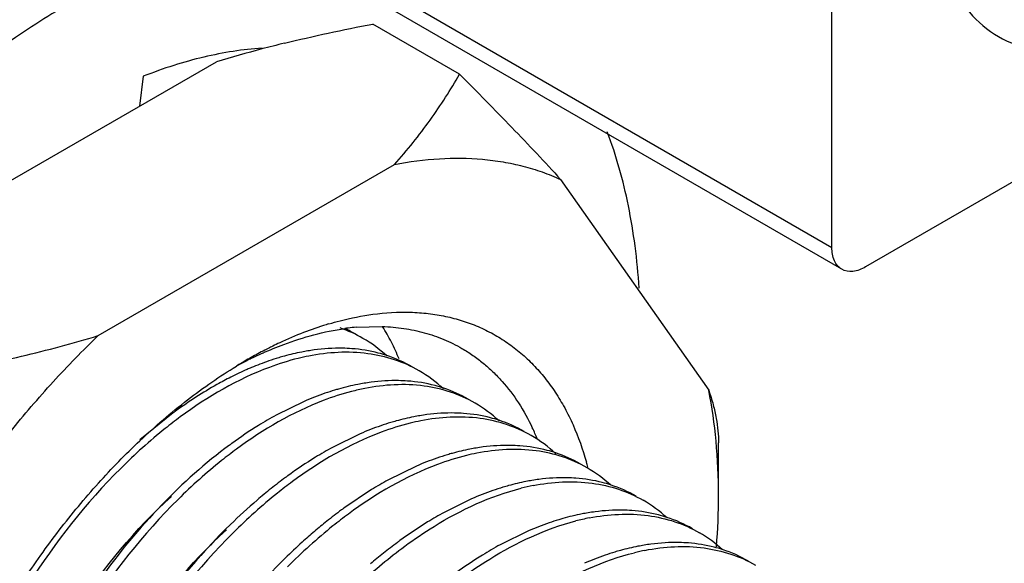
# Model space of a CAD drawing. Header units: inches. Extents: x 0 to 34, y 0 to 22.
# Tile 58 of 168: x 4.732 to 4.915, y 15.293 to 15.394. Entities that reach past the tile are written whole.
import ezdxf

# ---------------------------------------------------------------- set-up
doc = ezdxf.new("R2010")
doc.units = ezdxf.units.IN
doc.header["$LTSCALE"] = 1.87
doc.header["$MEASUREMENT"] = 0
doc.layers.get('0').update_dxf_attribs({"linetype": 'CONTINUOUS'})
doc.layers.add('02___PRT_ALL_AXES', color=7, linetype='CONTINUOUS')

msp = doc.modelspace()

# ---------------------------------------------------------------- linework, layer by layer
at = {"color": 7, "linetype": 'CONTINUOUS'}
for p, q in [((4.7429451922, 15.4321394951), (4.8828354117, 15.3513686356)), ((4.884669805, 15.3473138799), (4.7413219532, 15.430081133)), ((4.9976706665, 15.4104405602), (4.8890991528, 15.3477527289)), ((4.8828354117, 15.3513686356), (4.8828354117, 15.4068178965)), ((4.7545434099, 15.3832315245), (4.7538351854, 15.3776594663)), ((4.7941935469, 15.3365212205), (4.799085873, 15.3366622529))]:
    msp.add_line(p, q, dxfattribs=at)
at = {"color": 6, "linetype": 'CONTINUOUS'}
for p, q in [((4.7845455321, 15.3227157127), (4.7793297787, 15.3201628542)), ((4.7601571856, 15.3205848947), (4.7539103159, 15.3155467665)), ((4.7949815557, 15.3166859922), (4.7898257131, 15.3141619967)), ((4.8054262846, 15.3106628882), (4.8001322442, 15.3080647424)), ((4.7970958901, 15.3062994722), (4.7919112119, 15.3028218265)), ((4.8156991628, 15.3045632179), (4.810601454, 15.30205196)), ((4.8263038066, 15.2986050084), (4.8210368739, 15.2960241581))]:
    msp.add_line(p, q, dxfattribs=at)
at = {"color": 7, "linetype": 'CONTINUOUS'}
for centre, radius, start, end in [((4.8077241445, 15.2754520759), 0.0644330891, 107.2281884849, 111.1993602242), ((4.8063301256, 15.2797434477), 0.0599214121, 106.6680306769, 107.1703745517), ((4.7982226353, 15.2919775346), 0.0447261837, 97.082236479, 97.8353917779), ((4.7980749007, 15.293177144), 0.0435175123, 95.1170456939, 97.0839441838), ((4.8105668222, 15.2682491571), 0.0721765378, 111.2355826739, 115.0833795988), ((4.8134211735, 15.2621942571), 0.0788708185, 116.1461336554, 116.8050199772), ((4.8125683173, 15.2639306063), 0.0769363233, 115.0699341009, 116.1458039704), ((4.816613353, 15.2561485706), 0.0857079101, 118.1286163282, 120.001236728), ((4.8063646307, 15.2661575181), 0.0719049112, 114.2694899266, 116.148621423), ((4.8147208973, 15.259651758), 0.081726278, 117.0541083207, 118.1164496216), ((4.8138828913, 15.2612794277), 0.0798955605, 116.8386478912, 117.0498102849), ((4.818716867, 15.2525137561), 0.089907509, 120.0039124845, 121.3739694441), ((4.808854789, 15.2611927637), 0.0774593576, 116.8866492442, 118.4855604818), ((4.8075132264, 15.2638117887), 0.0745167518, 116.1465269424, 116.8773071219), ((4.7884902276, 15.2995097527), 0.0426677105, 23.8089714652, 25.4074449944), ((4.7871561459, 15.2989170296), 0.0441275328, 22.3387141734, 23.8138104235), ((4.7826541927, 15.2961306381), 0.056544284, 14.6766534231, 15.6872993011)]:
    msp.add_arc(centre, radius, start, end, dxfattribs=at)
at = {"color": 6, "linetype": 'CONTINUOUS'}
for centre, radius, start, end in [((4.7831391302, 15.3129930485), 0.0247555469, 60.0822232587, 70.8848195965), ((4.7819573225, 15.3139969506), 0.0244770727, 60.0396652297, 65.4517755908), ((4.7829536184, 15.3127786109), 0.0250339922, 47.339943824, 59.9590014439), ((4.7933059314, 15.2860175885), 0.0468131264, 105.4331484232, 106.7693325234), ((4.7923879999, 15.2894973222), 0.0432146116, 101.1016980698, 105.4877373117), ((4.7935882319, 15.2892579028), 0.0426900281, 101.0967094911, 103.7693533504), ((4.7918566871, 15.2921511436), 0.0405081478, 99.4597035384, 101.0870244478), ((4.7915957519, 15.2937200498), 0.0389176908, 97.6936578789, 99.4603939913), ((4.7922128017, 15.3075831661), 0.0249022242, 60.0968439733, 72.0129301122), ((4.7952754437, 15.2800837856), 0.0530663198, 109.0740523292, 112.8231280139), ((4.7939620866, 15.2838628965), 0.049065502, 106.777017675, 109.066725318), ((4.7985027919, 15.27248105), 0.0613263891, 113.6101378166, 116.7971461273), ((4.7969527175, 15.275963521), 0.0575146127, 112.7710813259, 113.5846829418), ((4.7933821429, 15.3067135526), 0.0250705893, 46.9255397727, 59.9605330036), ((4.8029316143, 15.2830846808), 0.043609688, 101.1113514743, 105.9746633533), ((4.8023352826, 15.2860488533), 0.04058616, 99.4368294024, 101.0917165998), ((4.802052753, 15.2877564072), 0.0388553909, 97.4865973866, 99.43869404), ((4.8059670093, 15.2733048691), 0.053854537, 109.0300168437, 113.4385636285), ((4.8045107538, 15.2774896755), 0.0494236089, 106.8403756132, 109.0159251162), ((4.8039221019, 15.2794090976), 0.0474159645, 105.9029745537, 106.8315072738), ((4.8041659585, 15.2826886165), 0.0432453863, 101.1108938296, 104.499995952), ((4.8026674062, 15.3016237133), 0.0248348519, 59.997993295, 71.5375834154), ((4.8037875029, 15.3006658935), 0.0251043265, 47.2417954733, 59.8658596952), ((4.8115715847, 15.2507944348), 0.0866841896, 126.0234230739, 126.3789506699), ((4.8132805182, 15.2580559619), 0.0707807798, 118.6632267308, 121.7736034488), ((4.8133060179, 15.2773757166), 0.0432879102, 101.1273295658, 105.5886046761), ((4.8127527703, 15.2801312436), 0.0404774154, 99.4723745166, 101.1116772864), ((4.8124717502, 15.2818236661), 0.0387618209, 97.5212153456, 99.4743508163), ((4.8176372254, 15.2510006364), 0.0790728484, 121.7654221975, 126.0830215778), ((4.8164103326, 15.2673553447), 0.0537838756, 109.1155766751, 113.4796805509), ((4.8149204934, 15.2716182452), 0.0492681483, 106.8246386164, 109.1019738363), ((4.8142566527, 15.2737908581), 0.04699639, 105.5304680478, 106.8166208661), ((4.8145024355, 15.2771536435), 0.0427455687, 101.1221045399, 103.8494615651), ((4.8130436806, 15.2954309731), 0.0250069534, 60.0455357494, 71.8726252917), ((4.8142513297, 15.2946217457), 0.0251039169, 46.9464944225, 59.9166864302), ((4.8218292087, 15.2450553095), 0.0863466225, 126.0075557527, 126.3761647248), ((4.8241448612, 15.2513206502), 0.0716019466, 118.6399993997, 121.5766873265), ((4.8252730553, 15.2657854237), 0.0490563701, 106.6079628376, 109.083511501), ((4.8246242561, 15.2679294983), 0.0468163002, 105.4884312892, 106.5970578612), ((4.8237224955, 15.2713484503), 0.0432807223, 101.0754456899, 105.54667579), ((4.824918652, 15.2711295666), 0.0427352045, 101.0700434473, 103.7795832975), ((4.8231807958, 15.2740592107), 0.0405163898, 99.4110657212, 101.0600743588), ((4.8229052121, 15.2757300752), 0.0388229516, 97.444817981, 99.4130425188), ((4.8235685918, 15.289584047), 0.0248123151, 60.0940632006, 71.5653149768), ((4.8281976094, 15.2447402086), 0.079330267, 121.58168572, 126.0770687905), ((4.8267910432, 15.2614309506), 0.0536678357, 109.0951339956, 113.4589805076), ((4.8323666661, 15.2388173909), 0.0865723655, 125.9988088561, 126.3581893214), ((4.8247163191, 15.288672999), 0.0250273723, 47.4338454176, 59.9619363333), ((4.8343883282, 15.2361009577), 0.0899584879, 126.3694700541, 128.5174307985), ((4.8345251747, 15.2454131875), 0.0714709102, 118.764837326, 121.5807397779), ((4.8350642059, 15.2619068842), 0.0468131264, 105.4331484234, 106.7693325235), ((4.8341462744, 15.2653866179), 0.0432146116, 101.1016980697, 105.4877373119), ((4.8353638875, 15.2650761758), 0.0427639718, 101.0592963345, 104.085037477), ((4.8336149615, 15.2680404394), 0.0405081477, 99.4597035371, 101.0870244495), ((4.8333422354, 15.2696851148), 0.0388410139, 97.5224095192, 99.461608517), ((4.833967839, 15.2834654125), 0.0249099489, 60.0984726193, 72.1103338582), ((4.8378626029, 15.2317308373), 0.095541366, 128.5155317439, 130.535649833), ((4.8372507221, 15.2553775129), 0.0537001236, 109.124221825, 113.6614528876), ((4.8357284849, 15.2597265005), 0.049092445, 106.7774403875, 109.108557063), ((4.83515656, 15.2826183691), 0.0250483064, 47.3306763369, 59.9747294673), ((4.8449602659, 15.2299686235), 0.0901211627, 126.401341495, 128.591217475), ((4.8428117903, 15.2328513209), 0.086525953, 126.0343019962, 126.3890491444), ((4.8450714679, 15.239221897), 0.0716644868, 118.750182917, 121.5858722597), ((4.8446898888, 15.2589739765), 0.043609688, 101.1113514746, 105.9746633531), ((4.8440935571, 15.2619381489), 0.04058616, 99.4368294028, 101.0917165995), ((4.8438132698, 15.26363121), 0.0388700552, 97.5185923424, 99.4384511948), ((4.8484579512, 15.2255736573), 0.0957380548, 128.5866953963, 130.3783750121), ((4.849097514, 15.2326910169), 0.0793366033, 121.5922958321, 126.1028339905), ((4.8477353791, 15.2491686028), 0.0538820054, 109.0596132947, 113.4376009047), ((4.8462753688, 15.2533589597), 0.0494445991, 106.8406898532, 109.0461676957), ((4.8456803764, 15.2552983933), 0.0474159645, 105.9029745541, 106.8315072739), ((4.8459146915, 15.2586107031), 0.0432111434, 101.0881047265, 104.4629441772), ((4.8444121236, 15.2774837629), 0.0248669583, 60.0046369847, 71.9533538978), ((4.8516285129, 15.2218428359), 0.1006341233, 130.3774256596, 132.108413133), ((4.8455711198, 15.2765941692), 0.0250587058, 47.5536967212, 59.8712328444), ((4.8553561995, 15.2239624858), 0.0900769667, 126.3900166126, 128.497386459), ((4.853329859, 15.2266837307), 0.0866841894, 126.0234230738, 126.3789506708), ((4.8550682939, 15.2338950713), 0.0708389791, 118.7118751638, 121.7725145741), ((4.8542332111, 15.2576924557), 0.0387825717, 97.5666802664, 99.4740073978), ((4.8587466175, 15.2196920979), 0.0955295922, 128.4945306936, 130.3626430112), ((4.8566755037, 15.2475178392), 0.049257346, 106.8244715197, 109.0858924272), ((4.8560149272, 15.2496801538), 0.04699639, 105.530468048, 106.8166208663), ((4.8550642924, 15.2532650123), 0.0432879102, 101.1273295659, 105.5886046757), ((4.8562572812, 15.2530584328), 0.0427297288, 101.1168790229, 103.8242054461), ((4.8545110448, 15.2560205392), 0.0404774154, 99.4723745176, 101.1116772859), ((4.8547909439, 15.2712963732), 0.0250331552, 60.0510081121, 72.2118871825), ((4.8593954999, 15.2268899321), 0.0790728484, 121.7654221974, 126.0830215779), ((4.8581630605, 15.2432586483), 0.0537688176, 109.0998437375, 113.4802066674)]:
    msp.add_arc(centre, radius, start, end, dxfattribs=at)
at = {"color": 7, "linetype": 'CONTINUOUS'}
for points, knots in [([(4.9159780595, 15.4623323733), (4.9117212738, 15.455598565), (4.9065502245, 15.4448891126), (4.9026177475, 15.4301246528), (4.9013802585, 15.419699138), (4.9018620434, 15.4101446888), (4.9040797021, 15.4018173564), (4.9080201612, 15.3950594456), (4.9118206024, 15.3918111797), (4.9138560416, 15.3906362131)], [0, 0, 0, 0, 0.3048412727, 0.4492514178, 0.5833844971, 0.704929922, 0.8132477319, 0.9100671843, 1, 1, 1, 1]), ([(4.9138560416, 15.3906362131), (4.9158040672, 15.3895117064), (4.9202799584, 15.3878858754), (4.9277139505, 15.3876994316), (4.9356381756, 15.3896110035), (4.9407926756, 15.3920649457), (4.9433849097, 15.3935616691)], [0, 0, 0, 0, 0.2177640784, 0.4509329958, 0.7102050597, 1, 1, 1, 1]), ([(4.7766881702, 15.3884700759), (4.7748927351, 15.3883516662), (4.7712445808, 15.38794414), (4.7657416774, 15.3868603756), (4.7601354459, 15.3852989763), (4.7564138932, 15.3839694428), (4.7545434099, 15.3832315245)], [0, 0, 0, 0, 0.2363284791, 0.4814254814, 0.7359001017, 1, 1, 1, 1]), ([(4.8846700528, 15.3473143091), (4.8840726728, 15.3476592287), (4.8830404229, 15.3489507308), (4.8828354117, 15.3505226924), (4.8828354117, 15.3513686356)], [0, 0, 0, 0, 0.4491658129, 1, 1, 1, 1]), ([(4.8890991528, 15.3477527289), (4.8883664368, 15.3473296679), (4.8869023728, 15.3467210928), (4.8852675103, 15.3469693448), (4.8846700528, 15.3473143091)], [0, 0, 0, 0, 0.5508424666, 1, 1, 1, 1]), ([(4.7891431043, 15.3371471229), (4.7898335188, 15.3373538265), (4.7925321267, 15.338108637), (4.7952885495, 15.3386622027), (4.7973517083, 15.3389375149)], [0, 0, 0, 0, 0.2571938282, 1, 1, 1, 1]), ([(4.7973517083, 15.3389375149), (4.7996585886, 15.3392453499), (4.8031149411, 15.3394502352), (4.8076384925, 15.3391276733), (4.8108707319, 15.3386004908), (4.8139777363, 15.3377867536), (4.8169486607, 15.3366881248), (4.8197728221, 15.335308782), (4.822440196, 15.3336536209), (4.8249407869, 15.331728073), (4.8272663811, 15.329539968), (4.8294084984, 15.3270966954), (4.8313600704, 15.324407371), (4.8331151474, 15.3214813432), (4.8352176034, 15.3172112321), (4.8364291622, 15.3137804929), (4.8370922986, 15.3114194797)], [0, 0, 0, 0, 0.1308719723, 0.1935717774, 0.2547605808, 0.3147549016, 0.3739042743, 0.432587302, 0.4911965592, 0.5501280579, 0.6097657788, 0.670472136, 0.7325768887, 0.7963690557, 0.8620964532, 1, 1, 1, 1]), ([(4.799085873, 15.3366622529), (4.8004252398, 15.3366163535), (4.8030632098, 15.3363823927), (4.8069054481, 15.3355781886), (4.8105439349, 15.3343302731), (4.8128244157, 15.3332037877), (4.8139162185, 15.3325734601)], [0, 0, 0, 0, 0.2588740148, 0.5102772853, 0.7564751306, 1, 1, 1, 1]), ([(4.8022188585, 15.3306181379), (4.8017814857, 15.331676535), (4.8008401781, 15.3337285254), (4.7997311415, 15.3356955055), (4.7991433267, 15.3366367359)], [0, 0, 0, 0, 0.5078726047, 1, 1, 1, 1]), ([(4.7768096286, 15.3317076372), (4.7780951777, 15.3322869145), (4.7830251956, 15.334331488), (4.7882336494, 15.335750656), (4.792125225, 15.3362861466)], [0, 0, 0, 0, 0.2641365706, 1, 1, 1, 1]), ([(4.8139162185, 15.3325734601), (4.814609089, 15.3321734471), (4.815965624, 15.3313141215), (4.8178946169, 15.3298580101), (4.8197159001, 15.3282371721), (4.8220137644, 15.3258420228), (4.8245999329, 15.322428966), (4.8262759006, 15.3194061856), (4.8270310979, 15.317816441)], [0, 0, 0, 0, 0.1197702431, 0.2400756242, 0.3614376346, 0.4843551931, 0.7365214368, 1, 1, 1, 1]), ([(4.7539257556, 15.3153891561), (4.7567630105, 15.3180632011), (4.7611471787, 15.3218346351), (4.7672687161, 15.3263178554), (4.7703598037, 15.3283310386), (4.7719090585, 15.3292756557)], [0, 0, 0, 0, 0.5140018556, 0.7607799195, 1, 1, 1, 1]), ([(4.7261090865, 15.2792690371), (4.7280112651, 15.2826757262), (4.7320470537, 15.289325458), (4.7387585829, 15.2987577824), (4.7460189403, 15.3074947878), (4.7512441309, 15.3128617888), (4.7539257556, 15.3153891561)], [0, 0, 0, 0, 0.2558343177, 0.5095051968, 0.7583837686, 1, 1, 1, 1])]:
    msp.add_open_spline(points, degree=3, knots=knots, dxfattribs=at)
msp.add_open_spline([(4.7778116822, 15.332568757), (4.7778257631, 15.3325758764), (4.777839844, 15.3325829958), (4.7778539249, 15.3325901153)], degree=3, dxfattribs=at)
at = {"color": 6, "linetype": 'CONTINUOUS'}
for points, knots in [([(4.8059323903, 15.32841668), (4.8030314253, 15.3300890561), (4.7961369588, 15.3323072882), (4.7889835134, 15.3318571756), (4.7853718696, 15.3311497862)], [0, 0, 0, 0, 0.4763991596, 1, 1, 1, 1]), ([(4.79338676, 15.3325270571), (4.7928203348, 15.3325689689), (4.7904845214, 15.3326758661), (4.7881392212, 15.3325241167), (4.7863855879, 15.3322874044)], [0, 0, 0, 0, 0.2429822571, 1, 1, 1, 1]), ([(4.7999026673, 15.3312683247), (4.7993856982, 15.331436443), (4.7972576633, 15.3320546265), (4.7950537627, 15.3324037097), (4.79338676, 15.3325270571)], [0, 0, 0, 0, 0.2454060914, 1, 1, 1, 1]), ([(4.7834274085, 15.3307210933), (4.7816048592, 15.330274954), (4.7737617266, 15.32781266), (4.7665559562, 15.3235839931), (4.7614621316, 15.3198314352)], [0, 0, 0, 0, 0.2287354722, 1, 1, 1, 1]), ([(4.770854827, 15.3272214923), (4.7699905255, 15.3267854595), (4.7664422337, 15.3248939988), (4.7630596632, 15.322697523), (4.7605912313, 15.3209025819)], [0, 0, 0, 0, 0.2408048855, 1, 1, 1, 1]), ([(4.8163905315, 15.3223774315), (4.8134922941, 15.3240545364), (4.8065993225, 15.3262839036), (4.7994443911, 15.3258311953), (4.7958322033, 15.3251234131)], [0, 0, 0, 0, 0.4763580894, 1, 1, 1, 1]), ([(4.8037676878, 15.3265069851), (4.8032188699, 15.3265463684), (4.8009577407, 15.3266465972), (4.7986879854, 15.326503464), (4.7969901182, 15.3262805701)], [0, 0, 0, 0, 0.2431774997, 1, 1, 1, 1]), ([(4.8105321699, 15.3251803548), (4.8099968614, 15.3253593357), (4.807790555, 15.3260167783), (4.8055000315, 15.3263826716), (4.8037676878, 15.3265069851)], [0, 0, 0, 0, 0.2452757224, 1, 1, 1, 1]), ([(4.7933381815, 15.324556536), (4.7915584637, 15.3240970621), (4.7839225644, 15.3216178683), (4.7768950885, 15.3174852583), (4.7719233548, 15.3138230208)], [0, 0, 0, 0, 0.22938544, 1, 1, 1, 1]), ([(4.8268348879, 15.3163441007), (4.8239322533, 15.3180208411), (4.8170351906, 15.3202558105), (4.8098719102, 15.3198060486), (4.8062567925, 15.3190963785)], [0, 0, 0, 0, 0.4764085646, 1, 1, 1, 1]), ([(4.8142161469, 15.3204781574), (4.8136642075, 15.3205183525), (4.8113896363, 15.3206212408), (4.8091060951, 15.3204772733), (4.8073980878, 15.3202519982)], [0, 0, 0, 0, 0.2431249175, 1, 1, 1, 1]), ([(4.8208241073, 15.3191967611), (4.8203002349, 15.3193685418), (4.8181430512, 15.3200000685), (4.8159072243, 15.3203550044), (4.8142161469, 15.3204781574)], [0, 0, 0, 0, 0.2453709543, 1, 1, 1, 1]), ([(4.7614621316, 15.3198314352), (4.7605089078, 15.3191292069), (4.7566316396, 15.316149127), (4.7529892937, 15.3128670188), (4.7503643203, 15.3102516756)], [0, 0, 0, 0, 0.2421467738, 1, 1, 1, 1]), ([(4.8042703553, 15.318656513), (4.802451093, 15.3182085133), (4.7946259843, 15.3157426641), (4.7874334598, 15.3115259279), (4.7823487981, 15.3077829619)], [0, 0, 0, 0, 0.2288415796, 1, 1, 1, 1]), ([(4.7706184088, 15.3145764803), (4.7661144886, 15.3112588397), (4.7574088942, 15.3034731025), (4.74998671, 15.2944814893), (4.7464744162, 15.2895886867)], [0, 0, 0, 0, 0.4815352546, 1, 1, 1, 1]), ([(4.8246891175, 15.3144456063), (4.8241374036, 15.3144860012), (4.8218642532, 15.3145899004), (4.8195820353, 15.3144486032), (4.8178748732, 15.3142257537)], [0, 0, 0, 0, 0.2431782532, 1, 1, 1, 1]), ([(4.8314148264, 15.313123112), (4.8308824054, 15.3133008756), (4.8286884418, 15.3139541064), (4.8264114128, 15.3143195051), (4.8246891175, 15.3144456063)], [0, 0, 0, 0, 0.2453056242, 1, 1, 1, 1]), ([(4.7719233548, 15.3138230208), (4.7709899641, 15.3131354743), (4.7671942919, 15.3102205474), (4.7636241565, 15.3070154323), (4.7610480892, 15.3044639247)], [0, 0, 0, 0, 0.2422710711, 1, 1, 1, 1]), ([(4.8147396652, 15.3126348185), (4.8129178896, 15.3121885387), (4.8050786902, 15.3097272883), (4.7978745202, 15.3055034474), (4.7927839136, 15.3017518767)], [0, 0, 0, 0, 0.2287565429, 1, 1, 1, 1]), ([(4.8372444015, 15.310339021), (4.834347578, 15.3120090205), (4.8274624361, 15.314222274), (4.820319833, 15.3137742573), (4.8167131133, 15.3130696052)], [0, 0, 0, 0, 0.4764066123, 1, 1, 1, 1]), ([(4.7503643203, 15.3102516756), (4.7438728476, 15.3037840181), (4.7322524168, 15.2890022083), (4.723809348, 15.2722285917), (4.7204683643, 15.2633633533)], [0, 0, 0, 0, 0.4916729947, 1, 1, 1, 1]), ([(4.7823487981, 15.3077829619), (4.7813995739, 15.3070842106), (4.7775386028, 15.3041192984), (4.7739110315, 15.3008539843), (4.7712967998, 15.298251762)], [0, 0, 0, 0, 0.2421635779, 1, 1, 1, 1]), ([(4.8271606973, 15.3070459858), (4.8307671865, 15.3077496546), (4.8379106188, 15.3081933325), (4.8447929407, 15.3059749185), (4.8476902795, 15.3043053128)], [0, 0, 0, 0, 0.5235466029, 1, 1, 1, 1]), ([(4.8351644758, 15.308414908), (4.8346055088, 15.3084566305), (4.8323014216, 15.3085643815), (4.829987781, 15.3084201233), (4.8282574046, 15.3081918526)], [0, 0, 0, 0, 0.2430826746, 1, 1, 1, 1]), ([(4.8416198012, 15.307170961), (4.8411073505, 15.3073366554), (4.8389985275, 15.3079461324), (4.8368156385, 15.3082916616), (4.8351644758, 15.308414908)], [0, 0, 0, 0, 0.2454384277, 1, 1, 1, 1]), ([(4.8032520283, 15.2957438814), (4.8050277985, 15.2970505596), (4.8117303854, 15.3016009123), (4.8192293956, 15.3051194), (4.8249567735, 15.3065544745)], [0, 0, 0, 0, 0.2718800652, 1, 1, 1, 1]), ([(4.7295097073, 15.258545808), (4.7326872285, 15.2675265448), (4.7410723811, 15.2843669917), (4.7530607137, 15.2989228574), (4.7598094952, 15.3050345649)], [0, 0, 0, 0, 0.5113091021, 1, 1, 1, 1]), ([(4.7610480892, 15.3044639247), (4.7545556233, 15.2980333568), (4.7429102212, 15.283323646), (4.7344420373, 15.2666092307), (4.7310758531, 15.2577702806)], [0, 0, 0, 0, 0.4913916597, 1, 1, 1, 1]), ([(4.7757682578, 15.3043424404), (4.7740615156, 15.3028833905), (4.7671509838, 15.2965514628), (4.7610646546, 15.2893414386), (4.756911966, 15.2835543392)], [0, 0, 0, 0, 0.2396808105, 1, 1, 1, 1]), ([(4.7927839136, 15.3017518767), (4.791806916, 15.301031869), (4.7878319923, 15.2979721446), (4.7841039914, 15.2945956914), (4.7814198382, 15.2919034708)], [0, 0, 0, 0, 0.2419876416, 1, 1, 1, 1]), ([(4.8376044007, 15.3010152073), (4.8412143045, 15.3017210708), (4.8483643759, 15.302171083), (4.8552526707, 15.2999434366), (4.8581492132, 15.2982674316)], [0, 0, 0, 0, 0.5236153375, 1, 1, 1, 1]), ([(4.8455540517, 15.3023942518), (4.8450013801, 15.302434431), (4.842723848, 15.3025370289), (4.8404374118, 15.3023925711), (4.8387272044, 15.3021670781)], [0, 0, 0, 0, 0.2431313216, 1, 1, 1, 1]), ([(4.8521156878, 15.3011273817), (4.8515953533, 15.3012972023), (4.8494528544, 15.3019214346), (4.8472330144, 15.3022721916), (4.8455540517, 15.3023942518)], [0, 0, 0, 0, 0.2453650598, 1, 1, 1, 1]), ([(4.8136768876, 15.2897089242), (4.8154307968, 15.2910010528), (4.82205719, 15.295508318), (4.8294645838, 15.2989956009), (4.835122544, 15.3004524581)], [0, 0, 0, 0, 0.2715977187, 1, 1, 1, 1]), ([(4.7396531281, 15.251670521), (4.7427919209, 15.2607692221), (4.7511733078, 15.2778534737), (4.763240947, 15.2926235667), (4.7700543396, 15.2988300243)], [0, 0, 0, 0, 0.5108395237, 1, 1, 1, 1]), ([(4.7712967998, 15.298251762), (4.7647427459, 15.2917278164), (4.7530238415, 15.276804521), (4.7445363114, 15.2598600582), (4.7411963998, 15.250904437)], [0, 0, 0, 0, 0.49174241, 1, 1, 1, 1]), ([(4.7841497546, 15.2965010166), (4.7830780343, 15.2955325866), (4.7787539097, 15.2914563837), (4.7747620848, 15.2870314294), (4.7719307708, 15.2835375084)], [0, 0, 0, 0, 0.2431105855, 1, 1, 1, 1]), ([(4.856097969, 15.2963582), (4.8555340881, 15.2964016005), (4.8532086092, 15.2965147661), (4.8508729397, 15.2963691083), (4.8491263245, 15.2961373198)], [0, 0, 0, 0, 0.2429878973, 1, 1, 1, 1]), ([(4.8624385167, 15.2951327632), (4.8619346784, 15.2952947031), (4.8598626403, 15.2958911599), (4.8577193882, 15.2962334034), (4.856097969, 15.2963582)], [0, 0, 0, 0, 0.2455294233, 1, 1, 1, 1]), ([(4.7923778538, 15.2863950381), (4.7932534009, 15.2872617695), (4.7967084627, 15.2905686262), (4.80039231, 15.2936395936), (4.8032520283, 15.2957438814)], [0, 0, 0, 0, 0.2576049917, 1, 1, 1, 1]), ([(4.8241015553, 15.283668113), (4.8258969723, 15.2849899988), (4.8326693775, 15.2895856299), (4.8402565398, 15.293127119), (4.8460472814, 15.2945504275)], [0, 0, 0, 0, 0.2721406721, 1, 1, 1, 1]), ([(4.8480185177, 15.2949863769), (4.8516331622, 15.2956956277), (4.8587953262, 15.2961448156), (4.8656910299, 15.293909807), (4.8685932, 15.2922334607)], [0, 0, 0, 0, 0.5235991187, 1, 1, 1, 1])]:
    msp.add_open_spline(points, degree=3, knots=knots, dxfattribs=at)
at = {"layer": '02___PRT_ALL_AXES', "color": 7, "linetype": 'CONTINUOUS'}
for p, q in [((4.8134904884, 15.3836265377), (4.7973154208, 15.392965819)), ((4.7130232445, 15.3540951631), (4.7681883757, 15.3859468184)), ((4.7461688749, 15.3349572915), (4.8013340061, 15.3668089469)), ((4.8322966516, 15.3640452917), (4.8598792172, 15.3248077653)), ((4.8617148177, 15.3052265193), (4.8617148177, 15.3150251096))]:
    msp.add_line(p, q, dxfattribs=at)
for centre, radius, start, end in [((4.8360470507, 15.1608112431), 0.2351400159, 104.636023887, 106.7734629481), ((4.8453378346, 15.1260569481), 0.271114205, 103.7615107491, 104.679910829), ((4.7350081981, 15.3053863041), 0.1267067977, 355.5970638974, 359.9277668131)]:
    msp.add_arc(centre, radius, start, end, dxfattribs=at)
for points, knots in [([(4.7406058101, 15.3966583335), (4.7385541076, 15.3954737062), (4.7344533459, 15.3929669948), (4.7262929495, 15.3874416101), (4.7203820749, 15.3828323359), (4.7165259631, 15.3795733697)], [0, 0, 0, 0, 0.2404556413, 0.4875717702, 1, 1, 1, 1]), ([(4.7808449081, 15.3893886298), (4.783560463, 15.3900541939), (4.7890373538, 15.3913117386), (4.7945436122, 15.3924323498), (4.7973154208, 15.392965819)], [0, 0, 0, 0, 0.4976195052, 1, 1, 1, 1]), ([(4.8013340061, 15.3668089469), (4.8025367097, 15.3681378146), (4.8048346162, 15.3708340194), (4.8080079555, 15.3750201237), (4.8108898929, 15.3792752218), (4.8126510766, 15.3821725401), (4.8134904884, 15.3836265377)], [0, 0, 0, 0, 0.258656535, 0.5108948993, 0.7577098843, 1, 1, 1, 1]), ([(4.8134904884, 15.3836265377), (4.8167637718, 15.3803533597), (4.8215839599, 15.3754564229), (4.8278228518, 15.3688996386), (4.8308279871, 15.3656561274), (4.8322966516, 15.3640452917)], [0, 0, 0, 0, 0.5114670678, 0.7591461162, 1, 1, 1, 1]), ([(4.8469272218, 15.343796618), (4.846757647, 15.3464202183), (4.8462651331, 15.351562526), (4.8446480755, 15.361367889), (4.8426809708, 15.3684452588), (4.8409999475, 15.3729131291)], [0, 0, 0, 0, 0.2646442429, 0.5194818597, 1, 1, 1, 1]), ([(4.8013340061, 15.3668089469), (4.8041005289, 15.367351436), (4.8095603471, 15.3680796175), (4.8163670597, 15.3680183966), (4.821555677, 15.3673520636), (4.8252792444, 15.3665613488), (4.8288678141, 15.365475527), (4.8311733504, 15.3645533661), (4.8322966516, 15.3640452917)], [0, 0, 0, 0, 0.2678632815, 0.5216149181, 0.6441815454, 0.7644264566, 0.8828614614, 1, 1, 1, 1]), ([(4.7152062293, 15.2964387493), (4.7174381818, 15.3000256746), (4.7220893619, 15.3070317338), (4.7296238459, 15.317025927), (4.7376166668, 15.3263699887), (4.7432781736, 15.3321860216), (4.7461688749, 15.3349572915)], [0, 0, 0, 0, 0.2558354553, 0.5089037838, 0.7574956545, 1, 1, 1, 1]), ([(4.7170418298, 15.327938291), (4.7195306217, 15.32841729), (4.7244786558, 15.3294187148), (4.7318303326, 15.3310759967), (4.7390613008, 15.3328997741), (4.7438179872, 15.3342479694), (4.7461688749, 15.3349572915)], [0, 0, 0, 0, 0.2536741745, 0.5052478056, 0.754222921, 1, 1, 1, 1]), ([(4.8598792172, 15.3248077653), (4.860194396, 15.3239113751), (4.8607368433, 15.3221788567), (4.8613145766, 15.3196375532), (4.8616422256, 15.317274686), (4.8617148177, 15.3157546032), (4.8617148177, 15.3150251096)], [0, 0, 0, 0, 0.2851084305, 0.5441180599, 0.781111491, 1, 1, 1, 1]), ([(4.8617148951, 15.305226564), (4.8617148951, 15.3085999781), (4.8614322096, 15.3151677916), (4.8605065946, 15.3216798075), (4.8598792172, 15.3248077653)], [0, 0, 0, 0, 0.5139525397, 1, 1, 1, 1])]:
    msp.add_open_spline(points, degree=3, knots=knots, dxfattribs=at)

doc.saveas('drawing.dxf')
